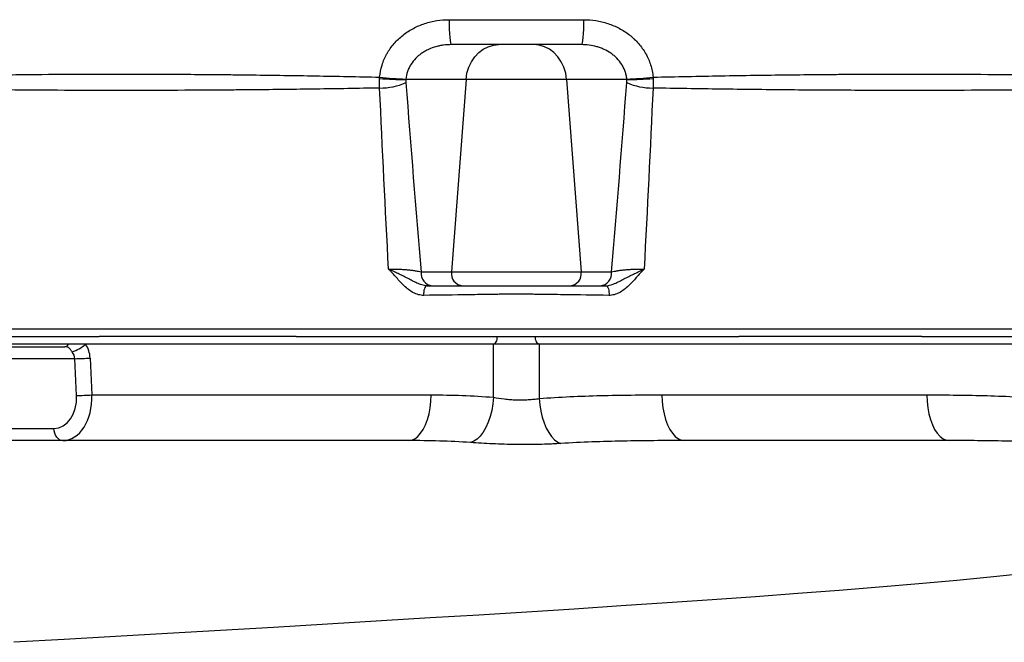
# Model space of a CAD drawing. Header units: millimetres. Extents: x 1573 to 5352, y 842 to 6038.
# Tile 5 of 24: x 2110 to 2887, y 1689 to 2179. Entities that reach past the tile are written whole.
import ezdxf

# ---------------------------------------------------------------- set-up
doc = ezdxf.new("R2010")
doc.units = ezdxf.units.MM
doc.header["$LTSCALE"] = 2

msp = doc.modelspace()

# ---------------------------------------------------------------- linework, layer by layer
at = {"color": 7, "linetype": 'Continuous', "lineweight": 25}
for p, q in [((2448.86, 2179.41), (2554.81, 2179.41)), ((2553.13, 2159.76), (2450.54, 2159.76)), ((2462.19, 2132.38), (2414.7, 2132.38)), ((2462.19, 2132.38), (2450.7, 1980.64)), ((2541.47, 2132.38), (2462.19, 2132.38)), ((2588.96, 2132.38), (2541.47, 2132.38)), ((2541.47, 2132.38), (2552.97, 1980.64)), ((2426.81, 1980.64), (2450.7, 1980.64)), ((2450.7, 1980.64), (2552.97, 1980.64)), ((2552.97, 1980.64), (2576.86, 1980.64)), ((1992.83, 1929.76), (2172.88, 1929.76)), ((2172.88, 1929.76), (2172.92, 1929.76)), ((2328.33, 1929.76), (2486.83, 1929.76)), ((2486.83, 1929.76), (2516.83, 1929.76)), ((2516.83, 1929.76), (2677.01, 1929.76)), ((2677.01, 1929.76), (2677.23, 1929.76)), ((2821.47, 1929.76), (2821.51, 1929.76)), ((2821.51, 1929.76), (3010.83, 1929.76)), ((2022.15, 1921.76), (2145.78, 1921.76)), ((2148.78, 1923.76), (2076.13, 1923.76)), ((2162.19, 1923.76), (2148.78, 1923.76)), ((2483.83, 1923.76), (2162.19, 1923.76)), ((2483.83, 1881.86), (2483.83, 1923.76)), ((2519.83, 1923.76), (2483.83, 1923.76)), ((2519.83, 1923.76), (2519.83, 1880.93)), ((3013.83, 1923.76), (2519.83, 1923.76)), ((2153.69, 1912.29), (2029.21, 1912.29)), ((2155.06, 1883.24), (2153.69, 1912.29)), ((2165.75, 1912.81), (2167.12, 1883.76)), ((2167.12, 1883.76), (2434.64, 1883.76)), ((2616.67, 1883.76), (2825.45, 1883.76)), ((2086.14, 1857.24), (2137.25, 1857.24))]:
    msp.add_line(p, q, dxfattribs=at)
at = {"color": 7, "linetype": 'Continuous', "lineweight": 25, "flags": 128}
for points in [[(2448.86, 2179.41), (2448.9, 2175.56), (2448.99, 2171.87), (2449.15, 2168.47), (2449.36, 2165.5), (2449.62, 2163.06), (2449.9, 2161.25), (2450.22, 2160.14), (2450.54, 2159.76)], [(2554.81, 2179.41), (2554.77, 2175.56), (2554.67, 2171.87), (2554.52, 2168.47), (2554.31, 2165.5), (2554.05, 2163.06), (2553.76, 2161.25), (2553.45, 2160.14), (2553.13, 2159.76)], [(2462.19, 2132.38), (2462.92, 2137.25), (2464.32, 2141.91), (2466.37, 2146.25), (2469.01, 2150.14), (2472.16, 2153.48), (2475.74, 2156.17), (2479.66, 2158.15), (2483.81, 2159.36), (2488.08, 2159.76)], [(2541.47, 2132.38), (2540.75, 2137.25), (2539.35, 2141.91), (2537.3, 2146.25), (2534.66, 2150.14), (2531.51, 2153.48), (2527.92, 2156.17), (2524, 2158.15), (2519.86, 2159.36), (2515.59, 2159.76)], [(2431.4, 1969.76), (2430.8, 1969.61), (2430.23, 1969.14), (2429.72, 1968.4), (2429.3, 1967.41), (2428.99, 1966.23), (2428.8, 1964.92), (2428.75, 1963.55), (2428.85, 1962.19)], [(2572.27, 1969.76), (2572.87, 1969.61), (2573.44, 1969.14), (2573.95, 1968.4), (2574.37, 1967.41), (2574.68, 1966.23), (2574.87, 1964.92), (2574.91, 1963.55), (2574.82, 1962.19)], [(2483.83, 1923.76), (2484.42, 1923.88), (2484.98, 1924.22), (2485.5, 1924.77), (2485.96, 1925.52), (2486.33, 1926.43), (2486.61, 1927.47), (2486.78, 1928.59), (2486.83, 1929.76)], [(2519.83, 1923.76), (2519.25, 1923.88), (2518.69, 1924.22), (2518.17, 1924.77), (2517.71, 1925.52), (2517.34, 1926.43), (2517.06, 1927.47), (2516.89, 1928.59), (2516.83, 1929.76)], [(2416.64, 1847.76), (2419.2, 1848.13), (2421.71, 1849.22), (2424.11, 1851.02), (2426.37, 1853.48), (2428.42, 1856.56), (2430.24, 1860.19), (2431.78, 1864.3), (2433.01, 1868.81), (2433.91, 1873.62), (2434.45, 1878.64), (2434.64, 1883.76)], [(2483.83, 1881.86), (2483.32, 1876.67), (2482.43, 1871.58), (2481.2, 1866.72), (2479.64, 1862.17), (2477.79, 1858.03), (2475.69, 1854.4), (2473.39, 1851.34), (2470.92, 1848.93), (2468.35, 1847.21), (2465.73, 1846.21)], [(2519.83, 1880.93), (2520.3, 1875.88), (2521.11, 1870.93), (2522.25, 1866.17), (2523.7, 1861.72), (2525.43, 1857.64), (2527.41, 1854.03), (2529.6, 1850.95), (2531.95, 1848.46), (2534.42, 1846.62), (2536.95, 1845.46)], [(2616.67, 1883.76), (2616.85, 1878.64), (2617.39, 1873.62), (2618.29, 1868.81), (2619.52, 1864.3), (2621.06, 1860.19), (2622.88, 1856.56), (2624.93, 1853.48), (2627.19, 1851.02), (2629.59, 1849.22), (2632.1, 1848.13), (2634.67, 1847.76)], [(2825.45, 1883.76), (2825.64, 1878.64), (2826.18, 1873.62), (2827.08, 1868.81), (2828.31, 1864.3), (2829.85, 1860.19), (2831.67, 1856.56), (2833.72, 1853.48), (2835.98, 1851.02), (2838.38, 1849.22), (2840.89, 1848.13), (2843.45, 1847.76)], [(2144.31, 1847.76), (2142.97, 1847.94), (2141.69, 1848.48), (2140.49, 1849.34), (2139.44, 1850.51), (2138.56, 1851.94), (2137.89, 1853.58), (2137.44, 1855.37), (2137.25, 1857.24)]]:
    msp.add_lwpolyline(points, dxfattribs=at)
at = {"color": 8, "linetype": 'Continuous', "lineweight": 25, "flags": 128}
msp.add_lwpolyline([(2905.84, 1743.24), (2878.14, 1740.39), (2849.19, 1737.61), (2819.09, 1734.89), (2787.92, 1732.23), (2756.32, 1729.67), (2723.81, 1727.16), (2690.45, 1724.7), (2656.3, 1722.27), (2620.7, 1719.83), (2584.42, 1717.42), (2547.52, 1715.03), (2510.1, 1712.66), (2472.22, 1710.31), (2433.96, 1707.97), (2395.5, 1705.64), (2352.85, 1703.09), (2310.47, 1700.57), (2268.46, 1698.1), (2226.89, 1695.69), (2185.85, 1693.33), (2145.4, 1691.03), (2105.62, 1688.81)], dxfattribs=at)
at = {"color": 7, "linetype": 'Continuous', "lineweight": 25}
for centre, radius, start, end in [((2411.1, 2335.02), 202.67, 265.16125, 271.01821), ((2433.38, 2523.94), 391.8, 264.23868, 267.27057), ((2394.85, 2173.63), 48.04, 269.05221, 294.42698), ((2570.29, 2523.94), 391.8, 272.72943, 275.76132), ((2608.82, 2173.63), 48.04, 245.57302, 270.94779), ((2592.57, 2335.02), 202.67, 268.98179, 274.83875), ((2436.24, 1979.26), 9.53, 171.72139, 265.14725), ((2460.13, 1979.26), 9.53, 171.72139, 265.14725), ((2543.54, 1979.26), 9.53, 274.85275, 8.27861), ((2567.42, 1979.26), 9.53, 274.85275, 8.27861), ((2145.41, 1925.57), 3.82, 275.54083, 331.8393), ((2144.34, 1943), 26.25, 285.90698, 312.85361), ((2146.04, 2227.8), 315.6, 271.38866, 273.58051), ((2147.41, 2198.75), 315.6, 271.38866, 273.58051)]:
    msp.add_arc(centre, radius, start, end, dxfattribs=at)
for centre, major_axis, ratio, start_param, end_param in [((2142.85, 1911.76), (10.86, 0), 0.920773, 0.05236, 0.643501), ((2147.85, 1911.76), (0, 20), 0.896575, 4.764749, 5.35589), ((2136.02, 1883.24), (-2.61, 25.93), 0.728603, 3.068356, 4.639152), ((2143.09, 1883.76), (-2.2, 35.97), 0.66621, 3.100898, 4.671694)]:
    msp.add_ellipse(centre, major_axis=major_axis, ratio=ratio, start_param=start_param, end_param=end_param, dxfattribs=at)
for points, knots in [([(2394.05, 2134.12), (2394.35, 2137.41), (2395, 2140.6), (2396.46, 2145.24), (2397.03, 2146.77), (2398, 2149.02), (2398.35, 2149.77), (2399.08, 2151.24), (2399.46, 2151.96), (2401.45, 2155.5), (2403.32, 2158.14), (2406.51, 2161.83), (2407.64, 2163.02), (2410, 2165.27), (2411.23, 2166.33), (2415.04, 2169.33), (2417.76, 2171.09), (2423.54, 2174.14), (2426.53, 2175.39), (2431.14, 2176.9), (2432.7, 2177.34), (2435.87, 2178.1), (2437.47, 2178.41), (2442.32, 2179.17), (2445.58, 2179.41), (2448.86, 2179.41)], [0, 0, 0, 0, 0.125, 0.125, 0.1875, 0.1875, 0.21875, 0.21875, 0.25, 0.25, 0.375, 0.375, 0.4375, 0.4375, 0.5, 0.5, 0.625, 0.625, 0.75, 0.75, 0.8125, 0.8125, 0.875, 0.875, 1, 1, 1, 1]), ([(2554.81, 2179.41), (2558.1, 2179.41), (2561.34, 2179.17), (2567.74, 2178.17), (2570.9, 2177.43), (2575.57, 2175.91), (2577.1, 2175.34), (2580.09, 2174.08), (2581.55, 2173.39), (2585.83, 2171.13), (2588.55, 2169.38), (2591.76, 2166.86), (2592.4, 2166.34), (2593.63, 2165.27), (2594.24, 2164.73), (2596, 2163.05), (2597.12, 2161.88), (2599.23, 2159.44), (2600.23, 2158.17), (2602.1, 2155.52), (2602.98, 2154.14), (2605.4, 2149.84), (2606.7, 2146.86), (2608.16, 2142.21), (2608.57, 2140.63), (2609.23, 2137.41), (2609.47, 2135.77), (2609.62, 2134.12)], [0, 0, 0, 0, 0.125, 0.125, 0.25, 0.25, 0.3125, 0.3125, 0.375, 0.375, 0.5, 0.5, 0.53125, 0.53125, 0.5625, 0.5625, 0.625, 0.625, 0.6875, 0.6875, 0.75, 0.75, 0.875, 0.875, 0.9375, 0.9375, 1, 1, 1, 1]), ([(2450.54, 2159.76), (2448.49, 2159.76), (2446.45, 2159.63), (2443.39, 2159.22), (2442.37, 2159.05), (2440.37, 2158.64), (2439.37, 2158.4), (2436.42, 2157.56), (2434.5, 2156.86), (2431.68, 2155.57), (2430.76, 2155.1), (2428.97, 2154.08), (2428.1, 2153.54), (2426.41, 2152.37), (2425.6, 2151.75), (2424.02, 2150.43), (2423.25, 2149.72), (2421.09, 2147.5), (2419.81, 2145.9), (2418.17, 2143.29), (2417.66, 2142.39), (2416.76, 2140.52), (2416.37, 2139.57), (2415.36, 2136.66), (2414.92, 2134.66), (2414.72, 2132.59)], [0, 0, 0, 0, 0.125, 0.125, 0.1875, 0.1875, 0.25, 0.25, 0.375, 0.375, 0.4375, 0.4375, 0.5, 0.5, 0.5625, 0.5625, 0.625, 0.625, 0.75, 0.75, 0.8125, 0.8125, 0.875, 0.875, 1, 1, 1, 1]), ([(2588.95, 2132.59), (2588.85, 2133.63), (2588.69, 2134.66), (2588.24, 2136.68), (2587.96, 2137.67), (2587.29, 2139.61), (2586.89, 2140.55), (2586, 2142.4), (2585.49, 2143.31), (2583.82, 2145.95), (2582.54, 2147.55), (2580.39, 2149.74), (2579.64, 2150.44), (2578.06, 2151.76), (2577.22, 2152.4), (2574.67, 2154.15), (2572.89, 2155.15), (2570.1, 2156.43), (2569.15, 2156.82), (2567.22, 2157.53), (2566.24, 2157.85), (2563.26, 2158.69), (2561.26, 2159.09), (2557.22, 2159.63), (2555.18, 2159.76), (2553.13, 2159.76)], [0, 0, 0, 0, 0.0625, 0.0625, 0.125, 0.125, 0.1875, 0.1875, 0.25, 0.25, 0.375, 0.375, 0.4375, 0.4375, 0.5, 0.5, 0.625, 0.625, 0.6875, 0.6875, 0.75, 0.75, 0.875, 0.875, 1, 1, 1, 1]), ([(2036.16, 2134.67), (2047.75, 2135.02), (2059.88, 2135.31), (2078.9, 2135.69), (2085.38, 2135.81), (2095.31, 2135.96), (2098.66, 2136.01), (2105.4, 2136.1), (2108.8, 2136.14), (2125.89, 2136.34), (2139.94, 2136.45), (2168.74, 2136.58), (2183.5, 2136.6), (2213.74, 2136.56), (2229.22, 2136.5), (2252.99, 2136.33), (2261, 2136.26), (2273.16, 2136.15), (2277.23, 2136.1), (2285.43, 2136.01), (2289.54, 2135.96), (2310.11, 2135.71), (2326.71, 2135.46), (2360.18, 2134.86), (2377.05, 2134.52), (2394.05, 2134.12)], [0, 0, 0, 0, 0.125, 0.125, 0.1875, 0.1875, 0.21875, 0.21875, 0.25, 0.25, 0.375, 0.375, 0.5, 0.5, 0.625, 0.625, 0.6875, 0.6875, 0.71875, 0.71875, 0.75, 0.75, 0.875, 0.875, 1, 1, 1, 1]), ([(2609.62, 2134.12), (2627.71, 2134.54), (2645.59, 2134.91), (2680.95, 2135.52), (2698.42, 2135.78), (2724.32, 2136.08), (2732.9, 2136.17), (2745.69, 2136.29), (2749.94, 2136.32), (2758.42, 2136.39), (2762.65, 2136.41), (2783.66, 2136.54), (2800.02, 2136.59), (2831.85, 2136.59), (2847.33, 2136.54), (2877.41, 2136.34), (2892.01, 2136.19), (2909.7, 2135.94), (2913.21, 2135.89), (2920.17, 2135.77), (2923.62, 2135.71), (2933.84, 2135.51), (2940.49, 2135.37), (2959.99, 2134.91), (2972.36, 2134.54), (2984.12, 2134.12)], [0, 0, 0, 0, 0.125, 0.125, 0.25, 0.25, 0.3125, 0.3125, 0.34375, 0.34375, 0.375, 0.375, 0.5, 0.5, 0.625, 0.625, 0.75, 0.75, 0.78125, 0.78125, 0.8125, 0.8125, 0.875, 0.875, 1, 1, 1, 1]), ([(2394.06, 2125.59), (2377.19, 2125.25), (2360.47, 2124.97), (2327.31, 2124.49), (2310.86, 2124.3), (2290.48, 2124.11), (2286.41, 2124.08), (2278.29, 2124.01), (2274.25, 2123.98), (2262.2, 2123.89), (2254.26, 2123.84), (2230.68, 2123.73), (2215.3, 2123.68), (2185.23, 2123.65), (2170.52, 2123.67), (2141.8, 2123.76), (2127.78, 2123.84), (2110.68, 2123.98), (2107.28, 2124.01), (2100.53, 2124.08), (2097.18, 2124.11), (2087.23, 2124.23), (2080.73, 2124.31), (2061.62, 2124.6), (2049.41, 2124.84), (2037.71, 2125.13)], [0, 0, 0, 0, 0.125, 0.125, 0.25, 0.25, 0.28125, 0.28125, 0.3125, 0.3125, 0.375, 0.375, 0.5, 0.5, 0.625, 0.625, 0.75, 0.75, 0.78125, 0.78125, 0.8125, 0.8125, 0.875, 0.875, 1, 1, 1, 1]), ([(2982.9, 2125.59), (2971.01, 2125.23), (2958.52, 2124.93), (2938.89, 2124.56), (2932.2, 2124.45), (2921.94, 2124.3), (2918.48, 2124.26), (2911.5, 2124.17), (2907.98, 2124.13), (2890.26, 2123.94), (2875.65, 2123.83), (2845.62, 2123.69), (2830.19, 2123.66), (2798.51, 2123.66), (2782.26, 2123.7), (2761.41, 2123.78), (2757.22, 2123.8), (2748.81, 2123.85), (2744.59, 2123.87), (2731.9, 2123.96), (2723.39, 2124.02), (2697.71, 2124.25), (2680.38, 2124.44), (2645.31, 2124.93), (2627.57, 2125.23), (2609.61, 2125.59)], [0, 0, 0, 0, 0.125, 0.125, 0.1875, 0.1875, 0.21875, 0.21875, 0.25, 0.25, 0.375, 0.375, 0.5, 0.5, 0.625, 0.625, 0.65625, 0.65625, 0.6875, 0.6875, 0.75, 0.75, 0.875, 0.875, 1, 1, 1, 1]), ([(2401.09, 1982.88), (2402.25, 1982.92), (2403.46, 1982.93), (2405.91, 1982.92), (2407.16, 1982.89), (2409.06, 1982.83), (2409.7, 1982.8), (2410.96, 1982.74), (2411.58, 1982.71), (2413.43, 1982.59), (2414.63, 1982.5), (2416.99, 1982.29), (2418.11, 1982.17), (2420.22, 1981.91), (2421.22, 1981.77), (2423.1, 1981.46), (2423.95, 1981.31), (2425.5, 1980.98), (2426.19, 1980.81), (2426.81, 1980.64)], [0, 0, 0, 0, 0.125, 0.125, 0.25, 0.25, 0.3125, 0.3125, 0.375, 0.375, 0.5, 0.5, 0.625, 0.625, 0.75, 0.75, 0.875, 0.875, 1, 1, 1, 1]), ([(2428.85, 1962.19), (2427.46, 1962.17), (2426.08, 1962.36), (2424.02, 1962.9), (2423.33, 1963.13), (2421.98, 1963.67), (2421.31, 1963.97), (2419.36, 1964.98), (2418.11, 1965.78), (2415.69, 1967.59), (2414.55, 1968.58), (2411.26, 1971.68), (2409.25, 1973.94), (2406.25, 1977.35), (2405.25, 1978.49), (2403.72, 1980.17), (2403.2, 1980.72), (2402.16, 1981.82), (2401.63, 1982.35), (2401.09, 1982.88)], [0, 0, 0, 0, 0.125, 0.125, 0.1875, 0.1875, 0.25, 0.25, 0.375, 0.375, 0.5, 0.5, 0.75, 0.75, 0.875, 0.875, 0.9375, 0.9375, 1, 1, 1, 1]), ([(2431.4, 1969.76), (2430.06, 1969.76), (2428.72, 1970), (2426.05, 1970.78), (2424.75, 1971.3), (2422.22, 1972.44), (2420.97, 1973.07), (2418.51, 1974.34), (2417.28, 1974.98), (2414.82, 1976.26), (2413.58, 1976.9), (2411.08, 1978.15), (2409.83, 1978.76), (2407.32, 1979.96), (2406.06, 1980.56), (2404.18, 1981.44), (2403.56, 1981.73), (2402.63, 1982.17), (2402.32, 1982.31), (2401.7, 1982.6), (2401.39, 1982.74), (2401.09, 1982.88)], [0, 0, 0, 0, 0.125, 0.125, 0.25, 0.25, 0.375, 0.375, 0.5, 0.5, 0.625, 0.625, 0.75, 0.75, 0.875, 0.875, 0.9375, 0.9375, 0.96875, 0.96875, 1, 1, 1, 1]), ([(2572.27, 1969.76), (2573.61, 1969.76), (2574.95, 1970), (2577.62, 1970.78), (2578.92, 1971.3), (2581.45, 1972.44), (2582.69, 1973.07), (2585.16, 1974.34), (2586.39, 1974.98), (2588.85, 1976.26), (2590.09, 1976.9), (2592.58, 1978.15), (2593.84, 1978.76), (2596.35, 1979.96), (2597.6, 1980.56), (2599.48, 1981.44), (2600.11, 1981.73), (2601.04, 1982.17), (2601.35, 1982.31), (2601.97, 1982.6), (2602.28, 1982.74), (2602.58, 1982.88)], [0, 0, 0, 0, 0.125, 0.125, 0.25, 0.25, 0.375, 0.375, 0.5, 0.5, 0.625, 0.625, 0.75, 0.75, 0.875, 0.875, 0.9375, 0.9375, 0.96875, 0.96875, 1, 1, 1, 1]), ([(2602.58, 1982.88), (2600.43, 1980.77), (2598.42, 1978.49), (2594.42, 1973.94), (2592.41, 1971.68), (2589.12, 1968.58), (2587.97, 1967.59), (2585.55, 1965.78), (2584.3, 1964.98), (2582.35, 1963.97), (2581.69, 1963.67), (2580.34, 1963.13), (2579.65, 1962.9), (2577.59, 1962.36), (2576.21, 1962.17), (2574.82, 1962.19)], [0, 0, 0, 0, 0.25, 0.25, 0.5, 0.5, 0.625, 0.625, 0.75, 0.75, 0.8125, 0.8125, 0.875, 0.875, 1, 1, 1, 1]), ([(2576.86, 1980.64), (2577.47, 1980.81), (2578.17, 1980.98), (2579.72, 1981.31), (2580.57, 1981.46), (2582.45, 1981.77), (2583.44, 1981.91), (2585.56, 1982.17), (2586.68, 1982.29), (2589.04, 1982.5), (2590.24, 1982.59), (2592.09, 1982.71), (2592.71, 1982.74), (2593.97, 1982.8), (2594.61, 1982.83), (2596.51, 1982.89), (2597.76, 1982.92), (2600.21, 1982.93), (2601.42, 1982.92), (2602.58, 1982.88)], [0, 0, 0, 0, 0.125, 0.125, 0.25, 0.25, 0.375, 0.375, 0.5, 0.5, 0.625, 0.625, 0.6875, 0.6875, 0.75, 0.75, 0.875, 0.875, 1, 1, 1, 1]), ([(2431.4, 1969.76), (2442.89, 1969.76), (2454.41, 1969.76), (2471.75, 1969.76), (2477.53, 1969.76), (2484.05, 1969.76), (2484.78, 1969.76), (2485.86, 1969.76), (2486.22, 1969.76), (2486.95, 1969.76), (2487.32, 1969.76), (2489.17, 1969.76), (2490.7, 1969.76), (2493.79, 1969.76), (2495.35, 1969.76), (2498.49, 1969.76), (2500.08, 1969.76), (2502.49, 1969.76), (2503.3, 1969.76), (2504.9, 1969.76), (2505.7, 1969.76), (2508.06, 1969.76), (2509.62, 1969.76), (2511.94, 1969.76), (2512.7, 1969.76), (2514.22, 1969.76), (2514.98, 1969.76), (2516.09, 1969.76), (2516.46, 1969.76), (2517.2, 1969.76), (2517.56, 1969.76), (2518.65, 1969.76), (2525.2, 1969.76), (2531.74, 1969.76), (2549.15, 1969.76), (2560.73, 1969.76), (2572.27, 1969.76)], [0, 0, 0, 0, 0.25, 0.25, 0.375, 0.375, 0.390625, 0.390625, 0.398437, 0.398437, 0.40625, 0.40625, 0.4375, 0.4375, 0.46875, 0.46875, 0.5, 0.5, 0.515625, 0.515625, 0.53125, 0.53125, 0.5625, 0.5625, 0.578125, 0.578125, 0.59375, 0.59375, 0.601562, 0.601562, 0.609375, 0.609375, 0.625, 0.75, 0.75, 1, 1, 1, 1]), ([(2574.82, 1962.19), (2562.89, 1962.33), (2550.92, 1962.5), (2532.91, 1962.77), (2526.9, 1962.86), (2520.5, 1962.97), (2520.12, 1962.98), (2519.37, 1962.98), (2518.99, 1962.99), (2517.84, 1962.99), (2517.06, 1963), (2514.71, 1963.01), (2513.13, 1963.02), (2509.92, 1963.03), (2508.3, 1963.04), (2505.84, 1963.04), (2505.01, 1963.04), (2503.35, 1963.04), (2502.52, 1963.04), (2500.02, 1963.04), (2498.38, 1963.04), (2495.11, 1963.03), (2493.49, 1963.03), (2491.08, 1963.02), (2490.28, 1963.02), (2488.69, 1963.01), (2487.9, 1963.01), (2486.34, 1963), (2485.57, 1962.99), (2484.43, 1962.98), (2484.05, 1962.98), (2483.3, 1962.97), (2476.93, 1962.87), (2470.57, 1962.76), (2452.64, 1962.49), (2440.72, 1962.33), (2428.85, 1962.19)], [0, 0, 0, 0, 0.25, 0.25, 0.375, 0.375, 0.382813, 0.382813, 0.390625, 0.390625, 0.40625, 0.40625, 0.4375, 0.4375, 0.46875, 0.46875, 0.484375, 0.484375, 0.5, 0.5, 0.53125, 0.53125, 0.5625, 0.5625, 0.578125, 0.578125, 0.59375, 0.59375, 0.609375, 0.609375, 0.617188, 0.617188, 0.625, 0.75, 0.75, 1, 1, 1, 1]), ([(1978.87, 1935.76), (1980.67, 1935.76), (1982.84, 1935.76), (1986.47, 1935.76), (1988.38, 1935.76), (1990.38, 1935.76), (1991.73, 1935.76), (1992.4, 1935.76), (1998.47, 1935.76), (2014.66, 1935.76), (2030.87, 1935.76), (2063.3, 1935.76), (2084.94, 1935.76), (2149.96, 1935.76), (2193.41, 1935.76), (2280.53, 1935.76), (2324.2, 1935.76), (2389.86, 1935.76), (2411.77, 1935.76), (2444.67, 1935.76), (2461.13, 1935.76), (2477.6, 1935.76), (2483.44, 1935.76), (2483.78, 1935.76), (2484.47, 1935.76), (2485.52, 1935.76), (2488.06, 1935.76), (2490.36, 1935.76), (2495.11, 1935.76), (2498.44, 1935.76), (2501.78, 1935.76)], [0, 0, 0, 0, 0.015625, 0.015625, 0.023438, 0.027344, 0.027344, 0.03125, 0.03125, 0.0625, 0.125, 0.125, 0.25, 0.25, 0.5, 0.5, 0.75, 0.75, 0.875, 0.875, 0.9375, 0.96875, 0.96875, 0.970703, 0.970703, 0.972656, 0.976563, 0.984375, 0.984375, 1, 1, 1, 1]), ([(2503.14, 1935.76), (2506.47, 1935.76), (2509.77, 1935.76), (2514.44, 1935.76), (2516.7, 1935.76), (2518.82, 1935.76), (2519.86, 1935.76), (2520.2, 1935.76), (2520.89, 1935.76), (2526.71, 1935.76), (2543.49, 1935.76), (2559.92, 1935.76), (2592.76, 1935.76), (2614.62, 1935.76), (2680.15, 1935.76), (2723.73, 1935.76), (2810.68, 1935.76), (2854.05, 1935.76), (2918.94, 1935.76), (2940.54, 1935.76), (2972.91, 1935.76), (2989.08, 1935.76), (3005.24, 1935.76), (3011.3, 1935.76), (3011.97, 1935.76), (3013.31, 1935.76), (3015.31, 1935.76), (3017.21, 1935.76), (3020.83, 1935.76), (3023, 1935.76), (3024.8, 1935.76)], [0, 0, 0, 0, 0.015625, 0.015625, 0.023438, 0.027344, 0.027344, 0.029297, 0.029297, 0.03125, 0.0625, 0.125, 0.125, 0.25, 0.25, 0.5, 0.5, 0.75, 0.75, 0.875, 0.875, 0.9375, 0.96875, 0.96875, 0.972656, 0.972656, 0.976563, 0.984375, 0.984375, 1, 1, 1, 1]), ([(2328.33, 1929.76), (2324.43, 1929.76), (2316.74, 1929.76), (2300.88, 1929.76), (2280.69, 1929.76), (2256.45, 1929.76), (2231.87, 1929.76), (2210.17, 1929.76), (2190.31, 1929.76), (2178.94, 1929.76), (2172.92, 1929.76)], [0, 0, 0, 0, 0.074941, 0.148055, 0.305237, 0.464029, 0.615786, 0.779961, 0.883595, 1, 1, 1, 1]), ([(2821.47, 1929.76), (2817.19, 1929.76), (2808.91, 1929.76), (2783.41, 1929.76), (2746.69, 1929.76), (2710.42, 1929.76), (2687.84, 1929.76), (2680.78, 1929.76), (2677.23, 1929.76)], [0, 0, 0, 0, 0.0890819, 0.1725942, 0.5313865, 0.8534794, 0.9264504, 1, 1, 1, 1]), ([(2151.54, 1917.76), (2151.29, 1918.07), (2151.06, 1918.36), (2150.62, 1918.93), (2150.42, 1919.2), (2149.82, 1919.96), (2149.48, 1920.38), (2148.71, 1921.06), (2148.3, 1921.33), (2147.49, 1921.6), (2147.18, 1921.66), (2146.51, 1921.75), (2146.15, 1921.76), (2145.78, 1921.76)], [0, 0, 0, 0, 0.125, 0.125, 0.25, 0.25, 0.5, 0.5, 0.75, 0.75, 0.875, 0.875, 1, 1, 1, 1]), ([(2434.64, 1883.76), (2442.84, 1883.76), (2451.05, 1883.63), (2467.45, 1883.02), (2475.65, 1882.55), (2483.83, 1881.86)], [0, 0, 0, 0, 0.5, 0.5, 1, 1, 1, 1]), ([(2483.83, 1881.86), (2486.56, 1881.4), (2489.44, 1880.96), (2493.98, 1880.43), (2495.54, 1880.27), (2498.66, 1880.03), (2500.22, 1879.94), (2503.36, 1879.83), (2504.93, 1879.81), (2507.29, 1879.84), (2508.08, 1879.86), (2509.63, 1879.92), (2510.4, 1879.96), (2512.67, 1880.1), (2514.15, 1880.22), (2517.05, 1880.54), (2518.47, 1880.72), (2519.83, 1880.93)], [0, 0, 0, 0, 0.25, 0.25, 0.375, 0.375, 0.5, 0.5, 0.625, 0.625, 0.6875, 0.6875, 0.75, 0.75, 0.875, 0.875, 1, 1, 1, 1]), ([(2519.83, 1880.93), (2535.96, 1882.13), (2552.09, 1882.83), (2584.37, 1883.65), (2600.52, 1883.76), (2616.67, 1883.76)], [0, 0, 0, 0, 0.5, 0.5, 1, 1, 1, 1]), ([(2825.45, 1883.76), (2841.33, 1883.76), (2857.2, 1883.64), (2888.87, 1882.73), (2904.68, 1881.93), (2928.3, 1879.77), (2936.15, 1878.89), (2951.83, 1876.69), (2959.65, 1875.39), (2975.23, 1872.23), (2983, 1870.38), (2998.47, 1865.98), (3006.17, 1863.43), (3013.83, 1860.42)], [0, 0, 0, 0, 0.25, 0.25, 0.5, 0.5, 0.625, 0.625, 0.75, 0.75, 0.875, 0.875, 1, 1, 1, 1]), ([(2416.64, 1847.76), (2378.34, 1847.76), (2298.93, 1847.76), (2220.24, 1847.76), (2150.42, 1847.76), (2119.63, 1847.76), (2093.2, 1847.76)], [0.5005028, 0.5005028, 0.5005028, 0.5005028, 0.560176, 0.6263369, 0.6320677, 0.6816155, 0.6816155, 0.6816155, 0.6816155]), ([(2465.73, 1846.21), (2457.54, 1846.78), (2449.35, 1847.17), (2432.99, 1847.66), (2424.8, 1847.76), (2416.64, 1847.76)], [0, 0, 0, 0, 0.5, 0.5, 1, 1, 1, 1]), ([(2634.67, 1847.76), (2618.48, 1847.76), (2602.23, 1847.67), (2569.65, 1847.02), (2553.31, 1846.46), (2536.95, 1845.46)], [0, 0, 0, 0, 0.5, 0.5, 1, 1, 1, 1]), ([(2843.45, 1847.76), (2826.33, 1847.76), (2803.63, 1847.76), (2736.46, 1847.76), (2683.97, 1847.76), (2634.67, 1847.76)], [0.2581454, 0.2581454, 0.2581454, 0.2581454, 0.2935657, 0.3030135, 0.3850281, 0.3850281, 0.3850281, 0.3850281]), ([(3014.53, 1830.29), (3007.74, 1832.62), (3000.88, 1834.57), (2987.06, 1837.91), (2980.09, 1839.31), (2969.56, 1841.08), (2966.04, 1841.61), (2958.97, 1842.6), (2955.43, 1843.04), (2944.78, 1844.25), (2937.65, 1844.9), (2916.19, 1846.46), (2901.79, 1847.03), (2880.03, 1847.52), (2872.75, 1847.62), (2861.79, 1847.71), (2858.13, 1847.73), (2852.64, 1847.75), (2850.8, 1847.76), (2847.13, 1847.76), (2845.29, 1847.76), (2843.45, 1847.76)], [0, 0, 0, 0, 0.125, 0.125, 0.25, 0.25, 0.3125, 0.3125, 0.375, 0.375, 0.5, 0.5, 0.75, 0.75, 0.875, 0.875, 0.9375, 0.9375, 0.96875, 0.96875, 1, 1, 1, 1]), ([(2536.95, 1845.46), (2535.57, 1845.38), (2534.16, 1845.3), (2531.33, 1845.15), (2529.9, 1845.08), (2525.58, 1844.89), (2522.65, 1844.79), (2518.19, 1844.67), (2516.69, 1844.64), (2513.66, 1844.59), (2512.13, 1844.58), (2507.54, 1844.55), (2504.48, 1844.56), (2498.36, 1844.64), (2495.31, 1844.71), (2489.19, 1844.91), (2486.12, 1845.03), (2480.12, 1845.31), (2477.17, 1845.48), (2471.37, 1845.83), (2468.52, 1846.02), (2465.73, 1846.21)], [0, 0, 0, 0, 0.0625, 0.0625, 0.125, 0.125, 0.25, 0.25, 0.3125, 0.3125, 0.375, 0.375, 0.5, 0.5, 0.625, 0.625, 0.75, 0.75, 0.875, 0.875, 1, 1, 1, 1])]:
    msp.add_open_spline(points, degree=3, knots=knots, dxfattribs=at)
for points in [[(2394.06, 2125.59), (2393.94, 2128.03), (2393.93, 2130.52), (2394.01, 2133.07)], [(2394.01, 2133.07), (2394.02, 2133.42), (2394.03, 2133.77), (2394.05, 2134.12)], [(2414.7, 2132.38), (2414.65, 2131.53), (2414.65, 2130.7), (2414.72, 2129.89)], [(2414.72, 2132.59), (2414.71, 2132.52), (2414.71, 2132.45), (2414.7, 2132.38)], [(2414.72, 2129.89), (2418.54, 2080.01), (2422.57, 2030.26), (2426.81, 1980.64)], [(2576.86, 1980.64), (2581.1, 2030.26), (2585.13, 2080.01), (2588.95, 2129.89)], [(2588.96, 2132.38), (2588.96, 2132.45), (2588.95, 2132.52), (2588.95, 2132.59)], [(2588.95, 2129.89), (2589.01, 2130.7), (2589.02, 2131.53), (2588.96, 2132.38)], [(2609.66, 2133.07), (2609.74, 2130.52), (2609.73, 2128.03), (2609.61, 2125.59)], [(2609.62, 2134.12), (2609.64, 2133.77), (2609.65, 2133.42), (2609.66, 2133.07)], [(2401.09, 1982.88), (2398.52, 2030.28), (2396.23, 2077.86), (2394.06, 2125.59)], [(2609.61, 2125.59), (2607.44, 2077.86), (2605.14, 2030.28), (2602.58, 1982.88)], [(2501.78, 1935.76), (2502.23, 1935.76), (2502.68, 1935.76), (2503.13, 1935.76)]]:
    msp.add_open_spline(points, degree=3, dxfattribs=at)

doc.saveas('drawing.dxf')
